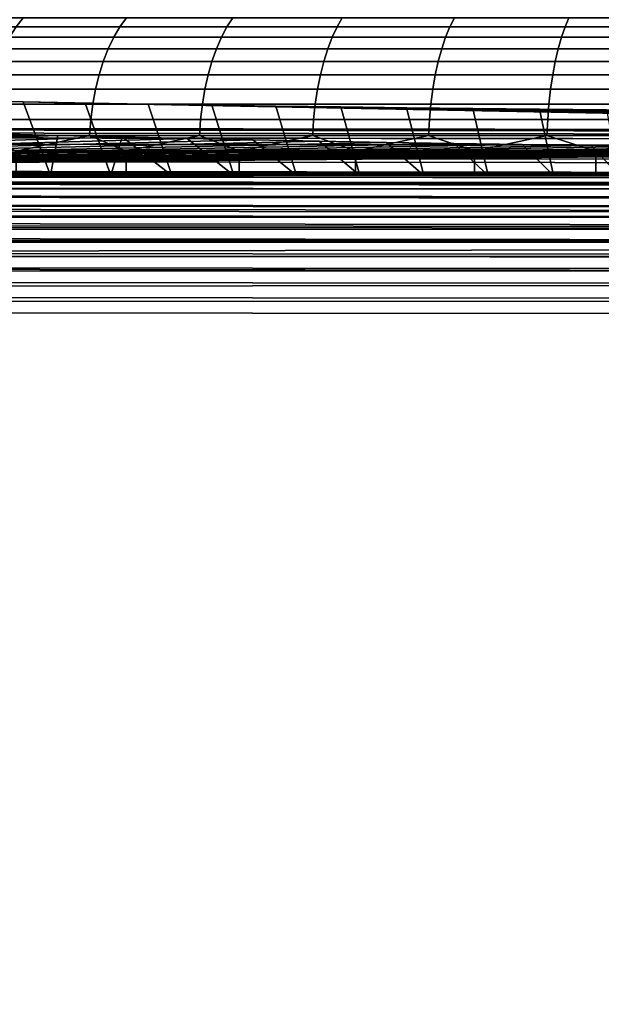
# Model space of a CAD drawing. Header units: metres. Extents: x -109 to 109, y -100 to 58.
# Tile 31 of 256: x -84.19 to -80.48, y -5.79 to 0.49. Entities that reach past the tile are written whole.
import ezdxf

# ---------------------------------------------------------------- set-up
doc = ezdxf.new("R2010")
doc.units = ezdxf.units.M
doc.layers.add('solid_21_062_100_XXX', color=7, linetype='CONTINUOUS')

msp = doc.modelspace()

# ---------------------------------------------------------------- linework, layer by layer
at = {"layer": 'solid_21_062_100_XXX'}
for points in [[(-84.170509, 0.505334, 11.740587), (-84.805626, 0.505334, 11.300208), (-84.855324, 0.447586, 11.367826), (-84.216408, 0.447586, 11.810841)], [(-84.805626, 0.505334, -11.300208), (-84.170509, 0.505334, -11.740587), (-84.216408, 0.447586, -11.810841), (-84.855324, 0.447586, -11.367826)], [(-83.5121, 0.505334, 12.14531), (-84.170509, 0.505334, 11.740587), (-84.216408, 0.447586, 11.810841), (-83.554054, 0.447586, 12.217986)], [(-84.170509, 0.505334, -11.740587), (-83.5121, 0.505334, -12.14531), (-83.554054, 0.447586, -12.217986), (-84.216408, 0.447586, -11.810841)], [(-82.83239, 0.505334, 12.513148), (-83.5121, 0.505334, 12.14531), (-83.554054, 0.447586, 12.217986), (-82.870285, 0.447586, 12.588025)], [(-83.5121, 0.505334, -12.14531), (-82.83239, 0.505334, -12.513148), (-82.870285, 0.447586, -12.588025), (-83.554054, 0.447586, -12.217986)], [(-82.133453, 0.505334, 12.842985), (-82.83239, 0.505334, 12.513148), (-82.870285, 0.447586, 12.588025), (-82.167168, 0.447586, 12.919835)], [(-82.83239, 0.505334, -12.513148), (-82.133453, 0.505334, -12.842985), (-82.167168, 0.447586, -12.919835), (-82.870285, 0.447586, -12.588025)], [(-81.417412, 0.505334, 13.133818), (-82.133453, 0.505334, 12.842985), (-82.167168, 0.447586, 12.919835), (-81.446838, 0.447586, 13.212408)], [(-82.133453, 0.505334, -12.842985), (-81.417412, 0.505334, -13.133818), (-81.446838, 0.447586, -13.212408), (-82.167168, 0.447586, -12.919835)], [(-80.686432, 0.505334, 13.384764), (-81.417412, 0.505334, 13.133818), (-81.446838, 0.447586, 13.212408), (-80.711479, 0.447586, 13.464855)], [(-81.417412, 0.505334, -13.133818), (-80.686432, 0.505334, -13.384764), (-80.711479, 0.447586, -13.464855), (-81.446838, 0.447586, -13.212408)], [(-79.942734, 0.505334, 13.595059), (-80.686432, 0.505334, 13.384764), (-80.711479, 0.447586, 13.464855), (-79.963341, 0.447586, 13.676411)], [(-80.686432, 0.505334, -13.384764), (-79.942734, 0.505334, -13.595059), (-79.963341, 0.447586, -13.676411), (-80.711479, 0.447586, -13.464855)], [(-83.554054, 0.447586, 12.217986), (-84.216408, 0.447586, 11.810841), (-84.258858, 0.3816, 11.875812), (-83.592865, 0.3816, 12.285196)], [(-84.216408, 0.447586, -11.810841), (-83.554054, 0.447586, -12.217986), (-83.592865, 0.3816, -12.285196), (-84.258858, 0.3816, -11.875812)], [(-82.870285, 0.447586, 12.588025), (-83.554054, 0.447586, 12.217986), (-83.592865, 0.3816, 12.285196), (-82.905327, 0.3816, 12.657271)], [(-83.554054, 0.447586, -12.217986), (-82.870285, 0.447586, -12.588025), (-82.905327, 0.3816, -12.657271), (-83.592865, 0.3816, -12.285196)], [(-82.167168, 0.447586, 12.919835), (-82.870285, 0.447586, 12.588025), (-82.905327, 0.3816, 12.657271), (-82.198341, 0.3816, 12.990907)], [(-82.870285, 0.447586, -12.588025), (-82.167168, 0.447586, -12.919835), (-82.198341, 0.3816, -12.990907), (-82.905327, 0.3816, -12.657271)], [(-81.446838, 0.447586, 13.212408), (-82.167168, 0.447586, 12.919835), (-82.198341, 0.3816, 12.990907), (-81.474045, 0.3816, 13.285089)], [(-82.167168, 0.447586, -12.919835), (-81.446838, 0.447586, -13.212408), (-81.474045, 0.3816, -13.285089), (-82.198341, 0.3816, -12.990907)], [(-80.711479, 0.447586, 13.464855), (-81.446838, 0.447586, 13.212408), (-81.474045, 0.3816, 13.285089), (-80.73465, 0.3816, 13.538925)], [(-81.446838, 0.447586, -13.212408), (-80.711479, 0.447586, -13.464855), (-80.73465, 0.3816, -13.538925), (-81.474045, 0.3816, -13.285089)], [(-79.963341, 0.447586, 13.676411), (-80.711479, 0.447586, 13.464855), (-80.73465, 0.3816, 13.538925), (-79.982391, 0.3816, 13.751644)], [(-80.711479, 0.447586, -13.464855), (-79.963341, 0.447586, -13.676411), (-79.982391, 0.3816, -13.751644), (-80.73465, 0.3816, -13.538925)], [(-83.592865, 0.3816, 12.285196), (-84.258858, 0.3816, 11.875812), (-84.297409, 0.30806, 11.934826), (-83.628105, 0.30806, 12.346245)], [(-84.258858, 0.3816, -11.875812), (-83.592865, 0.3816, -12.285196), (-83.628105, 0.30806, -12.346245), (-84.297409, 0.30806, -11.934826)], [(-82.905327, 0.3816, 12.657271), (-83.592865, 0.3816, 12.285196), (-83.628105, 0.30806, 12.346245), (-82.937157, 0.30806, 12.720168)], [(-83.592865, 0.3816, -12.285196), (-82.905327, 0.3816, -12.657271), (-82.937157, 0.30806, -12.720168), (-83.628105, 0.30806, -12.346245)], [(-82.198341, 0.3816, 12.990907), (-82.905327, 0.3816, 12.657271), (-82.937157, 0.30806, 12.720168), (-82.226654, 0.30806, 13.055462)], [(-82.905327, 0.3816, -12.657271), (-82.198341, 0.3816, -12.990907), (-82.226654, 0.30806, -13.055462), (-82.937157, 0.30806, -12.720168)], [(-81.474045, 0.3816, 13.285089), (-82.198341, 0.3816, 12.990907), (-82.226654, 0.30806, 13.055462), (-81.498764, 0.30806, 13.351106)], [(-82.198341, 0.3816, -12.990907), (-81.474045, 0.3816, -13.285089), (-81.498764, 0.30806, -13.351106), (-82.226654, 0.30806, -13.055462)], [(-80.73465, 0.3816, 13.538925), (-81.474045, 0.3816, 13.285089), (-81.498764, 0.30806, 13.351106), (-80.755692, 0.30806, 13.606203)], [(-81.474045, 0.3816, -13.285089), (-80.73465, 0.3816, -13.538925), (-80.755692, 0.30806, -13.606203), (-81.498764, 0.30806, -13.351106)], [(-79.982391, 0.3816, 13.751644), (-80.73465, 0.3816, 13.538925), (-80.755692, 0.30806, 13.606203), (-79.999695, 0.30806, 13.819979)], [(-80.73465, 0.3816, -13.538925), (-79.982391, 0.3816, -13.751644), (-79.999695, 0.30806, -13.819979), (-80.755692, 0.30806, -13.606203)], [(-83.628105, 0.30806, 12.346245), (-84.297409, 0.30806, 11.934826), (-84.331673, 0.22773, 11.987269), (-83.659431, 0.22773, 12.400496)], [(-84.297409, 0.30806, -11.934826), (-83.628105, 0.30806, -12.346245), (-83.659431, 0.22773, -12.400496), (-84.331673, 0.22773, -11.987269)], [(-82.937157, 0.30806, 12.720168), (-83.628105, 0.30806, 12.346245), (-83.659431, 0.22773, 12.400496), (-82.965446, 0.22773, 12.776064)], [(-83.628105, 0.30806, -12.346245), (-82.937157, 0.30806, -12.720168), (-82.965446, 0.22773, -12.776064), (-83.659431, 0.22773, -12.400496)], [(-82.226654, 0.30806, 13.055462), (-82.937157, 0.30806, 12.720168), (-82.965446, 0.22773, 12.776064), (-82.251823, 0.22773, 13.11283)], [(-82.937157, 0.30806, -12.720168), (-82.226654, 0.30806, -13.055462), (-82.251823, 0.22773, -13.11283), (-82.965446, 0.22773, -12.776064)], [(-81.498764, 0.30806, 13.351106), (-82.226654, 0.30806, 13.055462), (-82.251823, 0.22773, 13.11283), (-81.520729, 0.22773, 13.409773)], [(-82.226654, 0.30806, -13.055462), (-81.498764, 0.30806, -13.351106), (-81.520729, 0.22773, -13.409773), (-82.251823, 0.22773, -13.11283)], [(-80.755692, 0.30806, 13.606203), (-81.498764, 0.30806, 13.351106), (-81.520729, 0.22773, 13.409773), (-80.774391, 0.22773, 13.665992)], [(-81.498764, 0.30806, -13.351106), (-80.755692, 0.30806, -13.606203), (-80.774391, 0.22773, -13.665992), (-81.520729, 0.22773, -13.409773)], [(-79.999695, 0.30806, 13.819979), (-80.755692, 0.30806, 13.606203), (-80.774391, 0.22773, 13.665992), (-80.015076, 0.22773, 13.880707)], [(-80.755692, 0.30806, -13.606203), (-79.999695, 0.30806, -13.819979), (-80.015076, 0.22773, -13.880707), (-80.774391, 0.22773, -13.665992)], [(-83.659431, 0.22773, 12.400496), (-84.331673, 0.22773, 11.987269), (-84.36129, 0.141444, 12.032599), (-83.686501, 0.141444, 12.44739)], [(-84.331673, 0.22773, -11.987269), (-83.659431, 0.22773, -12.400496), (-83.686501, 0.141444, -12.44739), (-84.36129, 0.141444, -12.032599)], [(-82.965446, 0.22773, 12.776064), (-83.659431, 0.22773, 12.400496), (-83.686501, 0.141444, 12.44739), (-82.989891, 0.141444, 12.824377)], [(-83.659431, 0.22773, -12.400496), (-82.965446, 0.22773, -12.776064), (-82.989891, 0.141444, -12.824377), (-83.686501, 0.141444, -12.44739)], [(-82.251823, 0.22773, 13.11283), (-82.965446, 0.22773, 12.776064), (-82.989891, 0.141444, 12.824377), (-82.273575, 0.141444, 13.162416)], [(-82.965446, 0.22773, -12.776064), (-82.251823, 0.22773, -13.11283), (-82.273575, 0.141444, -13.162416), (-82.989891, 0.141444, -12.824377)], [(-81.520729, 0.22773, 13.409773), (-82.251823, 0.22773, 13.11283), (-82.273575, 0.141444, 13.162416), (-81.539719, 0.141444, 13.460483)], [(-82.251823, 0.22773, -13.11283), (-81.520729, 0.22773, -13.409773), (-81.539719, 0.141444, -13.460483), (-82.273575, 0.141444, -13.162416)], [(-80.774391, 0.22773, 13.665992), (-81.520729, 0.22773, 13.409773), (-81.539719, 0.141444, 13.460483), (-80.790558, 0.141444, 13.71767)], [(-81.520729, 0.22773, -13.409773), (-80.774391, 0.22773, -13.665992), (-80.790558, 0.141444, -13.71767), (-81.539719, 0.141444, -13.460483)], [(-80.015076, 0.22773, 13.880707), (-80.774391, 0.22773, 13.665992), (-80.790558, 0.141444, 13.71767), (-80.028366, 0.141444, 13.933197)], [(-80.774391, 0.22773, -13.665992), (-80.015076, 0.22773, -13.880707), (-80.028366, 0.141444, -13.933197), (-80.790558, 0.141444, -13.71767)], [(-83.686501, 0.141444, 12.44739), (-84.36129, 0.141444, 12.032599), (-84.385948, 0.050097, 12.070346), (-83.709045, 0.050097, 12.486437)], [(-84.36129, 0.141444, -12.032599), (-83.686501, 0.141444, -12.44739), (-83.709045, 0.050097, -12.486437), (-84.385948, 0.050097, -12.070346)], [(-82.989891, 0.141444, 12.824377), (-83.686501, 0.141444, 12.44739), (-83.709045, 0.050097, 12.486437), (-83.010254, 0.050097, 12.864607)], [(-83.686501, 0.141444, -12.44739), (-82.989891, 0.141444, -12.824377), (-83.010254, 0.050097, -12.864607), (-83.709045, 0.050097, -12.486437)], [(-82.273575, 0.141444, 13.162416), (-82.989891, 0.141444, 12.824377), (-83.010254, 0.050097, 12.864607), (-82.291679, 0.050097, 13.203707)], [(-82.989891, 0.141444, -12.824377), (-82.273575, 0.141444, -13.162416), (-82.291679, 0.050097, -13.203707), (-83.010254, 0.050097, -12.864607)], [(-81.539719, 0.141444, 13.460483), (-82.273575, 0.141444, 13.162416), (-82.291679, 0.050097, 13.203707), (-81.555527, 0.050097, 13.502708)], [(-82.273575, 0.141444, -13.162416), (-81.539719, 0.141444, -13.460483), (-81.555527, 0.050097, -13.502708), (-82.291679, 0.050097, -13.203707)], [(-80.790558, 0.141444, 13.71767), (-81.539719, 0.141444, 13.460483), (-81.555527, 0.050097, 13.502708), (-80.804016, 0.050097, 13.760702)], [(-81.539719, 0.141444, -13.460483), (-80.790558, 0.141444, -13.71767), (-80.804016, 0.050097, -13.760702), (-81.555527, 0.050097, -13.502708)], [(-80.028366, 0.141444, 13.933197), (-80.790558, 0.141444, 13.71767), (-80.804016, 0.050097, 13.760702), (-80.039436, 0.050097, 13.976905)], [(-80.790558, 0.141444, -13.71767), (-80.028366, 0.141444, -13.933197), (-80.039436, 0.050097, -13.976905), (-80.804016, 0.050097, -13.760702)], [(-83.709045, 0.050097, 12.486437), (-84.385948, 0.050097, 12.070346), (-84.405403, -0.045363, 12.100116), (-83.72683, -0.045363, 12.517233)], [(-84.385948, 0.050097, -12.070346), (-83.709045, 0.050097, -12.486437), (-83.72683, -0.045363, -12.517233), (-84.405403, -0.045363, -12.100116)], [(-83.010254, 0.050097, 12.864607), (-83.709045, 0.050097, 12.486437), (-83.72683, -0.045363, 12.517233), (-83.026306, -0.045363, 12.896336)], [(-83.709045, 0.050097, -12.486437), (-83.010254, 0.050097, -12.864607), (-83.026306, -0.045363, -12.896336), (-83.72683, -0.045363, -12.517233)], [(-82.291679, 0.050097, 13.203707), (-83.010254, 0.050097, 12.864607), (-83.026306, -0.045363, 12.896336), (-82.305969, -0.045363, 13.236273)], [(-83.010254, 0.050097, -12.864607), (-82.291679, 0.050097, -13.203707), (-82.305969, -0.045363, -13.236273), (-83.026306, -0.045363, -12.896336)], [(-81.555527, 0.050097, 13.502708), (-82.291679, 0.050097, 13.203707), (-82.305969, -0.045363, 13.236273), (-81.567993, -0.045363, 13.536011)], [(-82.291679, 0.050097, -13.203707), (-81.555527, 0.050097, -13.502708), (-81.567993, -0.045363, -13.536011), (-82.305969, -0.045363, -13.236273)], [(-80.804016, 0.050097, 13.760702), (-81.555527, 0.050097, 13.502708), (-81.567993, -0.045363, 13.536011), (-80.814629, -0.045363, 13.794641)], [(-81.555527, 0.050097, -13.502708), (-80.804016, 0.050097, -13.760702), (-80.814629, -0.045363, -13.794641), (-81.567993, -0.045363, -13.536011)], [(-80.039436, 0.050097, 13.976905), (-80.804016, 0.050097, 13.760702), (-80.814629, -0.045363, 13.794641), (-80.048164, -0.045363, 14.011377)], [(-80.804016, 0.050097, -13.760702), (-80.039436, 0.050097, -13.976905), (-80.048164, -0.045363, -14.011377), (-80.814629, -0.045363, -13.794641)], [(-90.792969, -0.193151, 18.78298), (-74.739296, -0.213329, 19.343586), (-84.171204, -0.031425, 14.289667), (-84.562294, -0.023928, 14.081365)], [(-84.374992, -0.5, 13.639901), (-84.562294, -0.023928, 14.081365), (-84.171204, -0.031425, 14.289667), (-83.996193, -0.5, 13.851697)], [(-83.72683, -0.045363, 12.517233), (-84.405403, -0.045363, 12.100116), (-84.419441, -0.143946, 12.121601), (-83.739662, -0.143946, 12.539459)], [(-84.405403, -0.045363, -12.100116), (-83.72683, -0.045363, -12.517233), (-83.739662, -0.143946, -12.539459), (-84.419441, -0.143946, -12.121601)], [(-74.739296, -0.213329, 19.343586), (-83.774658, -0.038549, 14.487597), (-84.171204, -0.031425, 14.289667)], [(-83.996193, -0.5, 13.851697), (-84.171204, -0.031425, 14.289667), (-83.774658, -0.038549, 14.487597), (-83.61158, -0.5, 14.053038)], [(-74.739296, -0.213329, 19.343586), (-83.373337, -0.045287, 14.674805), (-83.774658, -0.038549, 14.487597)], [(-83.61158, -0.5, 14.053038), (-83.774658, -0.038549, 14.487597), (-83.373337, -0.045287, 14.674805), (-83.221733, -0.5, 14.243623)], [(-83.026306, -0.045363, 12.896336), (-83.72683, -0.045363, 12.517233), (-83.739662, -0.143946, 12.539459), (-83.037895, -0.143946, 12.919234)], [(-83.72683, -0.045363, -12.517233), (-83.026306, -0.045363, -12.896336), (-83.037895, -0.143946, -12.919234), (-83.739662, -0.143946, -12.539459)], [(-74.739296, -0.213329, 19.343586), (-82.967361, -0.051638, 14.851267), (-83.373337, -0.045287, 14.674805)], [(-83.221733, -0.5, 14.243623), (-83.373337, -0.045287, 14.674805), (-82.967361, -0.051638, 14.851267), (-82.826714, -0.5, 14.423425)], [(-82.305969, -0.045363, 13.236273), (-83.026306, -0.045363, 12.896336), (-83.037895, -0.143946, 12.919234), (-82.316277, -0.143946, 13.259775)], [(-83.026306, -0.045363, -12.896336), (-82.305969, -0.045363, -13.236273), (-82.316277, -0.143946, -13.259775), (-83.037895, -0.143946, -12.919234)], [(-74.739296, -0.213329, 19.343586), (-82.557159, -0.057597, 15.016823), (-82.967361, -0.051638, 14.851267)], [(-82.826714, -0.5, 14.423425), (-82.967361, -0.051638, 14.851267), (-82.557159, -0.057597, 15.016823), (-82.426888, -0.5, 14.59227)], [(-74.739296, -0.213329, 19.343586), (-82.142654, -0.063164, 15.171488), (-82.557159, -0.057597, 15.016823)], [(-82.426888, -0.5, 14.59227), (-82.557159, -0.057597, 15.016823), (-82.142654, -0.063164, 15.171488), (-82.022446, -0.5, 14.750088)], [(-81.567993, -0.045363, 13.536011), (-82.305969, -0.045363, 13.236273), (-82.316277, -0.143946, 13.259775), (-81.576996, -0.143946, 13.560046)], [(-82.305969, -0.045363, -13.236273), (-81.567993, -0.045363, -13.536011), (-81.576996, -0.143946, -13.560046), (-82.316277, -0.143946, -13.259775)], [(-80.814629, -0.045363, 13.794641), (-81.567993, -0.045363, 13.536011), (-81.576996, -0.143946, 13.560046), (-80.822289, -0.143946, 13.819136)], [(-81.567993, -0.045363, -13.536011), (-80.814629, -0.045363, -13.794641), (-80.822289, -0.143946, -13.819136), (-81.576996, -0.143946, -13.560046)], [(-80.048164, -0.045363, 14.011377), (-80.814629, -0.045363, 13.794641), (-80.822289, -0.143946, 13.819136), (-80.054466, -0.143946, 14.036257)], [(-80.814629, -0.045363, -13.794641), (-80.048164, -0.045363, -14.011377), (-80.054466, -0.143946, -14.036257), (-80.822289, -0.143946, -13.819136)], [(-90.796425, -0.20214, 18.88147), (-58.685616, -0.233507, 19.904194), (-74.732597, -0.09507, 16.057959), (-74.739296, -0.213329, 19.343586)], [(-74.739296, -0.213329, 19.343586), (-81.723732, -0.06834, 15.315303), (-82.142654, -0.063164, 15.171488)], [(-82.022446, -0.5, 14.750088), (-82.142654, -0.063164, 15.171488), (-81.723732, -0.06834, 15.315303), (-81.614014, -0.5, 14.896623)], [(-74.739296, -0.213329, 19.343586), (-81.301117, -0.073117, 15.448003), (-81.723732, -0.06834, 15.315303)], [(-81.614014, -0.5, 14.896623), (-81.723732, -0.06834, 15.315303), (-81.301117, -0.073117, 15.448003), (-81.201691, -0.5, 15.031853)], [(-74.739296, -0.213329, 19.343586), (-80.874985, -0.07749, 15.569501), (-81.301117, -0.073117, 15.448003)], [(-81.201691, -0.5, 15.031853), (-81.301117, -0.073117, 15.448003), (-80.874985, -0.07749, 15.569501), (-80.785599, -0.5, 15.155724)], [(-74.739296, -0.213329, 19.343586), (-80.446114, -0.081453, 15.679609), (-80.874985, -0.07749, 15.569501)], [(-80.785599, -0.5, 15.155724), (-80.874985, -0.07749, 15.569501), (-80.446114, -0.081453, 15.679609), (-80.366341, -0.5, 15.268068)], [(-83.739662, -0.143946, 12.539459), (-84.419441, -0.143946, 12.121601), (-84.427917, -0.244628, 12.134579), (-83.747414, -0.244628, 12.552884)], [(-84.419441, -0.143946, -12.121601), (-83.739662, -0.143946, -12.539459), (-83.747414, -0.244628, -12.552884), (-84.427917, -0.244628, -12.134579)], [(-83.037895, -0.143946, 12.919234), (-83.739662, -0.143946, 12.539459), (-83.747414, -0.244628, 12.552884), (-83.044899, -0.244628, 12.933066)], [(-83.739662, -0.143946, -12.539459), (-83.037895, -0.143946, -12.919234), (-83.044899, -0.244628, -12.933066), (-83.747414, -0.244628, -12.552884)], [(-82.316277, -0.143946, 13.259775), (-83.037895, -0.143946, 12.919234), (-83.044899, -0.244628, 12.933066), (-82.322502, -0.244628, 13.273972)], [(-83.037895, -0.143946, -12.919234), (-82.316277, -0.143946, -13.259775), (-82.322502, -0.244628, -13.273972), (-83.044899, -0.244628, -12.933066)], [(-81.576996, -0.143946, 13.560046), (-82.316277, -0.143946, 13.259775), (-82.322502, -0.244628, 13.273972), (-81.582428, -0.244628, 13.574564)], [(-82.316277, -0.143946, -13.259775), (-81.576996, -0.143946, -13.560046), (-81.582428, -0.244628, -13.574564), (-82.322502, -0.244628, -13.273972)], [(-80.822289, -0.143946, 13.819136), (-81.576996, -0.143946, 13.560046), (-81.582428, -0.244628, 13.574564), (-80.82692, -0.244628, 13.83393)], [(-81.576996, -0.143946, -13.560046), (-80.822289, -0.143946, -13.819136), (-80.82692, -0.244628, -13.83393), (-81.582428, -0.244628, -13.574564)], [(-80.054466, -0.143946, 14.036257), (-80.822289, -0.143946, 13.819136), (-80.82692, -0.244628, 13.83393), (-80.058266, -0.244628, 14.051284)], [(-80.822289, -0.143946, -13.819136), (-80.054466, -0.143946, -14.036257), (-80.058266, -0.244628, -14.051284), (-80.82692, -0.244628, -13.83393)], [(-58.695755, -0.292165, 20.192791), (-58.69244, -0.262078, 20.098932), (-90.799805, -0.221719, 18.977707), (-90.803123, -0.251805, 19.071566)], [(-58.69244, -0.262078, 20.098932), (-58.689041, -0.242446, 20.002346), (-90.796425, -0.20214, 18.88147), (-90.799805, -0.221719, 18.977707)], [(-90.796425, -0.20214, 18.88147), (-74.739296, -0.213329, 19.343586), (-90.792969, -0.193151, 18.78298)], [(-58.689041, -0.242446, 20.002346), (-58.685616, -0.233507, 19.904194), (-90.796425, -0.20214, 18.88147)], [(-84.353348, -0.234047, -13.958357), (-83.948883, -0.244719, -14.166259), (-90.70475, -0.476963, -18.690395)], [(-83.948883, -0.244719, -14.166259), (-83.539154, -0.254819, -14.363013), (-90.70475, -0.476963, -18.690395)], [(-83.747414, -0.244628, 12.552884), (-84.427917, -0.244628, 12.134579), (-84.214455, -0.346263, 12.277509)], [(-84.427917, -0.244628, -12.134579), (-83.747414, -0.244628, -12.552884), (-84.21447, -0.346263, -12.277497)], [(-84.374992, -0.5, -13.639901), (-83.996193, -0.5, -13.851697), (-83.948883, -0.244719, -14.166259), (-84.353348, -0.234047, -13.958357)], [(-83.747414, -0.244628, -12.552884), (-83.513931, -0.346263, -12.690737), (-84.21447, -0.346263, -12.277497)], [(-83.747414, -0.244628, 12.552884), (-84.214455, -0.346263, 12.277509), (-83.513908, -0.346263, 12.690746)], [(-83.996193, -0.5, -13.851697), (-83.61158, -0.5, -14.053038), (-83.539154, -0.254819, -14.363013), (-83.948883, -0.244719, -14.166259)], [(-83.044899, -0.244628, 12.933066), (-83.747414, -0.244628, 12.552884), (-83.513908, -0.346263, 12.690746)], [(-83.747414, -0.244628, -12.552884), (-83.044899, -0.244628, -12.933066), (-83.513931, -0.346263, -12.690737)], [(-83.044899, -0.244628, -12.933066), (-82.791321, -0.346263, -13.064046), (-83.513931, -0.346263, -12.690737)], [(-83.044899, -0.244628, 12.933066), (-83.513908, -0.346263, 12.690746), (-82.791306, -0.346263, 13.064054)], [(-82.322502, -0.244628, 13.273972), (-83.044899, -0.244628, 12.933066), (-82.791306, -0.346263, 13.064054)], [(-83.044899, -0.244628, -12.933066), (-82.322502, -0.244628, -13.273972), (-82.791321, -0.346263, -13.064046)], [(-82.322502, -0.244628, -13.273972), (-82.04892, -0.346263, -13.396251), (-82.791321, -0.346263, -13.064046)], [(-82.322502, -0.244628, 13.273972), (-82.791306, -0.346263, 13.064054), (-82.048897, -0.346263, 13.396257)], [(-81.582428, -0.244628, 13.574564), (-82.322502, -0.244628, 13.273972), (-82.048897, -0.346263, 13.396257)], [(-82.322502, -0.244628, -13.273972), (-81.582428, -0.244628, -13.574564), (-82.04892, -0.346263, -13.396251)], [(-81.582428, -0.244628, -13.574564), (-81.289055, -0.346263, -13.686305), (-82.04892, -0.346263, -13.396251)], [(-81.582428, -0.244628, 13.574564), (-82.048897, -0.346263, 13.396257), (-81.28904, -0.346263, 13.686312)], [(-80.82692, -0.244628, 13.83393), (-81.582428, -0.244628, 13.574564), (-81.28904, -0.346263, 13.686312)], [(-81.582428, -0.244628, -13.574564), (-80.82692, -0.244628, -13.83393), (-81.289055, -0.346263, -13.686305)], [(-80.82692, -0.244628, -13.83393), (-80.514122, -0.346263, -13.933299), (-81.289055, -0.346263, -13.686305)], [(-80.82692, -0.244628, 13.83393), (-81.28904, -0.346263, 13.686312), (-80.514107, -0.346263, 13.933305)], [(-80.058266, -0.244628, 14.051284), (-80.82692, -0.244628, 13.83393), (-80.514107, -0.346263, 13.933305)], [(-80.82692, -0.244628, -13.83393), (-80.058266, -0.244628, -14.051284), (-80.514122, -0.346263, -13.933299)], [(-80.058266, -0.244628, -14.051284), (-79.726562, -0.346263, -14.136453), (-80.514122, -0.346263, -13.933299)], [(-80.058266, -0.244628, 14.051284), (-80.514107, -0.346263, 13.933305), (-79.72654, -0.346263, 14.136457)], [(-58.698948, -0.332348, 20.282795), (-90.806488, -0.294468, 19.166361), (-90.809349, -0.341782, 19.246643)], [(-58.698948, -0.332348, 20.282795), (-90.80632, -0.291987, 19.161572), (-90.806488, -0.294468, 19.166361)], [(-58.698948, -0.332348, 20.282795), (-58.695755, -0.292165, 20.192791), (-90.803246, -0.253139, 19.075031), (-90.80632, -0.291987, 19.161572)], [(-58.695755, -0.292165, 20.192791), (-90.803123, -0.251805, 19.071566), (-90.803246, -0.253139, 19.075031)], [(-83.539154, -0.254819, -14.363013), (-83.12442, -0.26434, -14.548481), (-90.70475, -0.476963, -18.690395)], [(-83.12442, -0.26434, -14.548481), (-82.705154, -0.273273, -14.722499), (-90.70475, -0.476963, -18.690395)], [(-82.705154, -0.273273, -14.722499), (-82.281441, -0.281617, -14.885036), (-90.70475, -0.476963, -18.690395)], [(-82.281441, -0.281617, -14.885036), (-81.85321, -0.289372, -15.036107), (-90.70475, -0.476963, -18.690395)], [(-81.85321, -0.289372, -15.036107), (-81.4207, -0.296535, -15.175632), (-90.70475, -0.476963, -18.690395)], [(-81.4207, -0.296535, -15.175632), (-80.984596, -0.30309, -15.303337), (-90.70475, -0.476963, -18.690395)], [(-80.984596, -0.30309, -15.303337), (-80.545258, -0.309036, -15.419152), (-90.70475, -0.476963, -18.690395)], [(-80.545258, -0.309036, -15.419152), (-80.103279, -0.314362, -15.522916), (-90.70475, -0.476963, -18.690395)], [(-83.221733, -0.5, -14.243623), (-83.539154, -0.254819, -14.363013), (-83.61158, -0.5, -14.053038)], [(-82.826714, -0.5, -14.423425), (-83.12442, -0.26434, -14.548481), (-83.539154, -0.254819, -14.363013), (-83.221733, -0.5, -14.243623)], [(-82.426888, -0.5, -14.59227), (-82.705154, -0.273273, -14.722499), (-83.12442, -0.26434, -14.548481), (-82.826714, -0.5, -14.423425)], [(-82.022446, -0.5, -14.750088), (-82.281441, -0.281617, -14.885036), (-82.705154, -0.273273, -14.722499), (-82.426888, -0.5, -14.59227)], [(-81.614014, -0.5, -14.896623), (-81.85321, -0.289372, -15.036107), (-82.281441, -0.281617, -14.885036), (-82.022446, -0.5, -14.750088)], [(-81.201691, -0.5, -15.031853), (-81.4207, -0.296535, -15.175632), (-81.85321, -0.289372, -15.036107), (-81.614014, -0.5, -14.896623)], [(-80.785599, -0.5, -15.155724), (-80.984596, -0.30309, -15.303337), (-81.4207, -0.296535, -15.175632), (-81.201691, -0.5, -15.031853)], [(-80.366341, -0.5, -15.268068), (-80.545258, -0.309036, -15.419152), (-80.984596, -0.30309, -15.303337), (-80.785599, -0.5, -15.155724)], [(-79.944244, -0.5, -15.368791), (-80.103279, -0.314362, -15.522916), (-80.545258, -0.309036, -15.419152), (-80.366341, -0.5, -15.268068)], [(-58.701981, -0.382143, 20.367865), (-90.809563, -0.345709, 19.252529), (-90.812187, -0.400592, 19.325758)], [(-58.698948, -0.332348, 20.282795), (-90.809349, -0.341782, 19.246643), (-90.809563, -0.345709, 19.252529), (-58.701981, -0.382143, 20.367865)], [(-80.103279, -0.314362, -15.522916), (-79.658882, -0.319069, -15.614611), (-90.70475, -0.476963, -18.690395)], [(-79.658882, -0.319069, -15.614611), (-79.21225, -0.323155, -15.69421), (-90.70475, -0.476963, -18.690395)], [(-79.21225, -0.323155, -15.69421), (-78.763443, -0.326619, -15.761685), (-90.70475, -0.476963, -18.690395)], [(-78.763443, -0.326619, -15.761685), (-78.312485, -0.32946, -15.817029), (-90.70475, -0.476963, -18.690395)], [(-78.312485, -0.32946, -15.817029), (-77.860298, -0.331671, -15.860095), (-90.70475, -0.476963, -18.690395)], [(-58.686581, -0.503708, -19.108093), (-90.70475, -0.476963, -18.690395), (-75.139702, -0.331671, -15.860095), (-74.695206, -0.485192, -18.8507)], [(-75.592949, -0.333251, -15.89088), (-75.139702, -0.331671, -15.860095), (-90.70475, -0.476963, -18.690395)], [(-77.860298, -0.331671, -15.860095), (-77.407051, -0.333251, -15.89088), (-90.70475, -0.476963, -18.690395)], [(-76.046326, -0.334199, -15.909341), (-75.592949, -0.333251, -15.89088), (-90.70475, -0.476963, -18.690395)], [(-77.407051, -0.333251, -15.89088), (-76.953674, -0.334199, -15.909341), (-90.70475, -0.476963, -18.690395)], [(-76.5, -0.334514, -15.915485), (-76.046326, -0.334199, -15.909341), (-90.70475, -0.476963, -18.690395)], [(-76.953674, -0.334199, -15.909341), (-76.5, -0.334514, -15.915485), (-90.70475, -0.476963, -18.690395)], [(-84.21447, -0.346263, -12.277497), (-83.513931, -0.346263, -12.690737), (-83.513931, -0.5, -12.690734), (-84.214447, -0.5, -12.277512)], [(-83.513908, -0.346263, 12.690746), (-84.214455, -0.346263, 12.277509), (-84.214447, -0.5, 12.277512), (-83.513931, -0.5, 12.690734)], [(-82.791306, -0.346263, 13.064054), (-83.513908, -0.346263, 12.690746), (-83.513931, -0.5, 12.690734), (-82.791336, -0.5, 13.064036)], [(-83.513931, -0.346263, -12.690737), (-82.791321, -0.346263, -13.064046), (-82.791336, -0.5, -13.064036), (-83.513931, -0.5, -12.690734)], [(-82.048897, -0.346263, 13.396257), (-82.791306, -0.346263, 13.064054), (-82.791336, -0.5, 13.064036), (-82.048927, -0.5, 13.396246)], [(-82.791321, -0.346263, -13.064046), (-82.04892, -0.346263, -13.396251), (-82.048927, -0.5, -13.396246), (-82.791336, -0.5, -13.064036)], [(-81.28904, -0.346263, 13.686312), (-82.048897, -0.346263, 13.396257), (-82.048927, -0.5, 13.396246), (-81.28904, -0.5, 13.686308)], [(-82.04892, -0.346263, -13.396251), (-81.289055, -0.346263, -13.686305), (-81.28904, -0.5, -13.686308), (-82.048927, -0.5, -13.396246)], [(-81.289055, -0.346263, -13.686305), (-80.514122, -0.346263, -13.933299), (-80.514091, -0.5, -13.933306), (-81.28904, -0.5, -13.686308)], [(-80.514107, -0.346263, 13.933305), (-81.28904, -0.346263, 13.686312), (-81.28904, -0.5, 13.686308), (-80.514091, -0.5, 13.933306)], [(-80.514122, -0.346263, -13.933299), (-79.726562, -0.346263, -14.136453), (-79.726532, -0.5, -14.136459), (-80.514091, -0.5, -13.933306)], [(-79.72654, -0.346263, 14.136457), (-80.514107, -0.346263, 13.933305), (-80.514091, -0.5, 13.933306), (-79.726532, -0.5, 14.136459)], [(-58.707424, -0.508072, 20.519188), (-58.704819, -0.440953, 20.44698), (-90.812431, -0.406226, 19.332462), (-90.814796, -0.46771, 19.397968)], [(-58.701981, -0.382143, 20.367865), (-90.812187, -0.400592, 19.325758), (-90.812431, -0.406226, 19.332462), (-58.704819, -0.440953, 20.44698)], [(-58.709766, -0.582693, 20.583622), (-58.707424, -0.508072, 20.519188), (-90.815056, -0.475268, 19.405169), (-90.817139, -0.542332, 19.462404)], [(-58.707424, -0.508072, 20.519188), (-90.814796, -0.46771, 19.397968), (-90.815056, -0.475268, 19.405169)], [(-58.686581, -0.503708, -19.108093), (-58.687546, -0.524451, -19.203493), (-90.706696, -0.507989, -18.88287), (-90.705742, -0.487412, -18.78849)], [(-58.686581, -0.503708, -19.108093), (-90.705742, -0.487412, -18.78849), (-90.70475, -0.476963, -18.690395)], [(-84.214447, -0.5, 12.277512), (-84.374992, -0.5, 13.639901), (-83.996193, -0.5, 13.851697)], [(-83.513931, -0.5, -12.690734), (-83.996193, -0.5, -13.851697), (-84.374992, -0.5, -13.639901), (-84.214447, -0.5, -12.277512)], [(-83.513931, -0.5, 12.690734), (-84.214447, -0.5, 12.277512), (-83.996193, -0.5, 13.851697), (-83.61158, -0.5, 14.053038)], [(-83.513931, -0.5, -12.690734), (-83.61158, -0.5, -14.053038), (-83.996193, -0.5, -13.851697)], [(-83.513931, -0.5, 12.690734), (-83.61158, -0.5, 14.053038), (-83.221733, -0.5, 14.243623)], [(-82.791336, -0.5, -13.064036), (-83.221733, -0.5, -14.243623), (-83.61158, -0.5, -14.053038), (-83.513931, -0.5, -12.690734)], [(-82.791336, -0.5, 13.064036), (-83.513931, -0.5, 12.690734), (-83.221733, -0.5, 14.243623), (-82.826714, -0.5, 14.423425)], [(-82.791336, -0.5, -13.064036), (-82.826714, -0.5, -14.423425), (-83.221733, -0.5, -14.243623)], [(-82.048927, -0.5, 13.396246), (-82.791336, -0.5, 13.064036), (-82.826714, -0.5, 14.423425), (-82.426888, -0.5, 14.59227)], [(-82.048927, -0.5, -13.396246), (-82.426888, -0.5, -14.59227), (-82.826714, -0.5, -14.423425), (-82.791336, -0.5, -13.064036)], [(-82.048927, -0.5, 13.396246), (-82.426888, -0.5, 14.59227), (-82.022446, -0.5, 14.750088)], [(-81.28904, -0.5, -13.686308), (-82.022446, -0.5, -14.750088), (-82.426888, -0.5, -14.59227), (-82.048927, -0.5, -13.396246)], [(-81.28904, -0.5, 13.686308), (-82.048927, -0.5, 13.396246), (-82.022446, -0.5, 14.750088), (-81.614014, -0.5, 14.896623)], [(-81.28904, -0.5, -13.686308), (-81.614014, -0.5, -14.896623), (-82.022446, -0.5, -14.750088)], [(-81.28904, -0.5, 13.686308), (-81.614014, -0.5, 14.896623), (-81.201691, -0.5, 15.031853)], [(-80.514091, -0.5, -13.933306), (-81.201691, -0.5, -15.031853), (-81.614014, -0.5, -14.896623), (-81.28904, -0.5, -13.686308)], [(-80.514091, -0.5, 13.933306), (-81.28904, -0.5, 13.686308), (-81.201691, -0.5, 15.031853), (-80.785599, -0.5, 15.155724)], [(-80.514091, -0.5, -13.933306), (-80.785599, -0.5, -15.155724), (-81.201691, -0.5, -15.031853)], [(-80.514091, -0.5, 13.933306), (-80.785599, -0.5, 15.155724), (-80.366341, -0.5, 15.268068)], [(-79.726532, -0.5, -14.136459), (-80.366341, -0.5, -15.268068), (-80.785599, -0.5, -15.155724), (-80.514091, -0.5, -13.933306)], [(-79.726532, -0.5, 14.136459), (-80.514091, -0.5, 13.933306), (-80.366341, -0.5, 15.268068), (-79.944244, -0.5, 15.368791)], [(-58.711823, -0.663921, 20.639511), (-58.709766, -0.582693, 20.583622), (-90.817406, -0.551976, 19.469748), (-90.819191, -0.62356, 19.518295)], [(-58.709766, -0.582693, 20.583622), (-90.817139, -0.542332, 19.462404), (-90.817406, -0.551976, 19.469748)], [(-58.688488, -0.555407, -19.296087), (-58.6894, -0.596212, -19.384781), (-90.708549, -0.579747, -19.064157), (-90.707695, -0.541082, -18.980814)], [(-58.688488, -0.555407, -19.296087), (-90.707695, -0.541082, -18.980814), (-90.707642, -0.538944, -18.975462)], [(-58.687546, -0.524451, -19.203493), (-58.688488, -0.555407, -19.296087), (-90.707642, -0.538944, -18.975462), (-90.706734, -0.508897, -18.886145)], [(-58.687546, -0.524451, -19.203493), (-90.706734, -0.508897, -18.886145), (-90.706696, -0.507989, -18.88287)], [(-58.711823, -0.663921, 20.639511), (-90.819191, -0.62356, 19.518295), (-90.81945, -0.635399, 19.525394)], [(-58.6894, -0.596212, -19.384781), (-58.690262, -0.646384, -19.468534), (-90.709412, -0.629919, -19.147913), (-90.708626, -0.583572, -19.071329)], [(-58.6894, -0.596212, -19.384781), (-90.708626, -0.583572, -19.071329), (-90.708549, -0.579747, -19.064157)], [(-58.713562, -0.75078, 20.686182), (-58.711823, -0.663921, 20.639511), (-90.81945, -0.635399, 19.525394), (-90.82093, -0.71042, 19.564966)], [(-58.691074, -0.705334, -19.54636), (-90.710327, -0.697245, -19.235491), (-90.71022, -0.688869, -19.22574)], [(-58.690262, -0.646384, -19.468534), (-58.691074, -0.705334, -19.54636), (-90.71022, -0.688869, -19.22574), (-90.709503, -0.635841, -19.156572)], [(-58.690262, -0.646384, -19.468534), (-90.709503, -0.635841, -19.156572), (-90.709412, -0.629919, -19.147913)], [(-58.714966, -0.842227, 20.723076), (-58.713562, -0.75078, 20.686182), (-90.821175, -0.7245, 19.571419), (-90.822334, -0.801868, 19.60186)], [(-58.713562, -0.75078, 20.686182), (-90.82093, -0.71042, 19.564966), (-90.821175, -0.7245, 19.571419)], [(-58.691074, -0.705334, -19.54636), (-58.691818, -0.772368, -19.617342), (-90.710968, -0.755903, -19.296722), (-90.710327, -0.697245, -19.235491)], [(-58.714966, -0.842227, 20.723076), (-90.822334, -0.801868, 19.60186), (-90.82254, -0.818173, 19.607248)], [(-58.691818, -0.772368, -19.617342), (-58.69249, -0.846697, -19.680645), (-90.711639, -0.830232, -19.360027), (-90.711075, -0.767026, -19.307112)], [(-58.691818, -0.772368, -19.617342), (-90.711075, -0.767026, -19.307112), (-90.710968, -0.755903, -19.296722)], [(-58.716015, -0.937165, 20.749746), (-58.714966, -0.842227, 20.723076), (-90.82254, -0.818173, 19.607248), (-90.823387, -0.896807, 19.628532)], [(-58.69249, -0.846697, -19.680645), (-58.693081, -0.927446, -19.735523), (-90.712234, -0.910982, -19.414909), (-90.711754, -0.844323, -19.37055)], [(-58.69249, -0.846697, -19.680645), (-90.711754, -0.844323, -19.37055), (-90.711639, -0.830232, -19.360027)], [(-58.716015, -0.937165, 20.749746), (-90.824066, -0.994097, 19.644663), (-90.824165, -1.014538, 19.646675), (-58.716702, -1.034454, 20.765877)], [(-58.716015, -0.937165, 20.749746), (-90.823547, -0.915255, 19.632439), (-90.824066, -0.994097, 19.644663)], [(-58.716015, -0.937165, 20.749746), (-90.823387, -0.896807, 19.628532), (-90.823547, -0.915255, 19.632439)], [(-58.693081, -0.927446, -19.735523), (-58.693584, -1.013666, -19.781334), (-90.712738, -0.997202, -19.46072), (-90.712341, -0.92818, -19.425022)], [(-58.693081, -0.927446, -19.735523), (-90.712341, -0.92818, -19.425022), (-90.712234, -0.910982, -19.414909)], [(-58.693584, -1.013666, -19.781334), (-90.712837, -1.017564, -19.469856), (-90.712738, -0.997202, -19.46072)], [(-90.824165, -1.014538, 19.646675), (-90.824379, -1.092569, 19.650059), (-58.717014, -1.132924, 20.771273), (-58.716702, -1.034454, 20.765877)], [(-58.693584, -1.013666, -19.781334), (-58.693993, -1.10434, -19.817535), (-90.713142, -1.087878, -19.496923), (-90.712837, -1.017564, -19.469856)], [(-58.717014, -1.132924, 20.771273), (-90.824379, -1.092569, 19.650059), (-64.111687, -22.04216, 20.582888), (-62.696728, -22.05307, 20.632298)], [(-90.824379, -1.092569, 19.650059), (-70.30159, -21.989178, 20.36673), (-64.111687, -22.04216, 20.582888)], [(-90.824379, -1.092569, 19.650059), (-73.050484, -21.962698, 20.270737), (-70.30159, -21.989178, 20.36673)], [(-90.824379, -1.092569, 19.650059), (-77.512512, -21.915497, 20.11492), (-73.050484, -21.962698, 20.270737)], [(-90.824379, -1.092569, 19.650059), (-81.976929, -21.862591, 19.959019), (-77.512512, -21.915497, 20.11492)], [(-90.824379, -1.092569, 19.650059), (-84.35643, -21.831848, 19.875925), (-81.976929, -21.862591, 19.959019)], [(-58.693993, -1.10434, -19.817535), (-58.694302, -1.198403, -19.843702), (-90.713455, -1.181942, -19.52309), (-90.713234, -1.11137, -19.504498)], [(-58.693993, -1.10434, -19.817535), (-90.713234, -1.11137, -19.504498), (-90.713142, -1.087878, -19.496923)], [(-58.694302, -1.198403, -19.843702), (-90.713524, -1.208441, -19.528519), (-90.713455, -1.181942, -19.52309)], [(-58.694302, -1.198403, -19.843702), (-58.694511, -1.294746, -19.859526), (-90.713661, -1.278287, -19.538916), (-90.713524, -1.208441, -19.528519)], [(-58.694511, -1.294746, -19.859526), (-58.694614, -1.392238, -19.86482), (-90.713768, -1.375779, -19.54421), (-90.713707, -1.307578, -19.541622)], [(-58.694511, -1.294746, -19.859526), (-90.713707, -1.307578, -19.541622), (-90.713661, -1.278287, -19.538916)], [(-82.890564, -21.807096, -19.622545), (-90.713768, -21.722593, -19.54421), (-90.713768, -1.375779, -19.54421), (-58.694614, -1.392238, -19.86482)], [(-81.930107, -21.816317, -19.632162), (-82.890564, -21.807096, -19.622545), (-58.694614, -1.392238, -19.86482)], [(-74.587799, -21.8794, -19.705681), (-81.930107, -21.816317, -19.632162), (-58.694614, -1.392238, -19.86482)]]:
    msp.add_3dface(points, dxfattribs=at)

doc.saveas('drawing.dxf')
